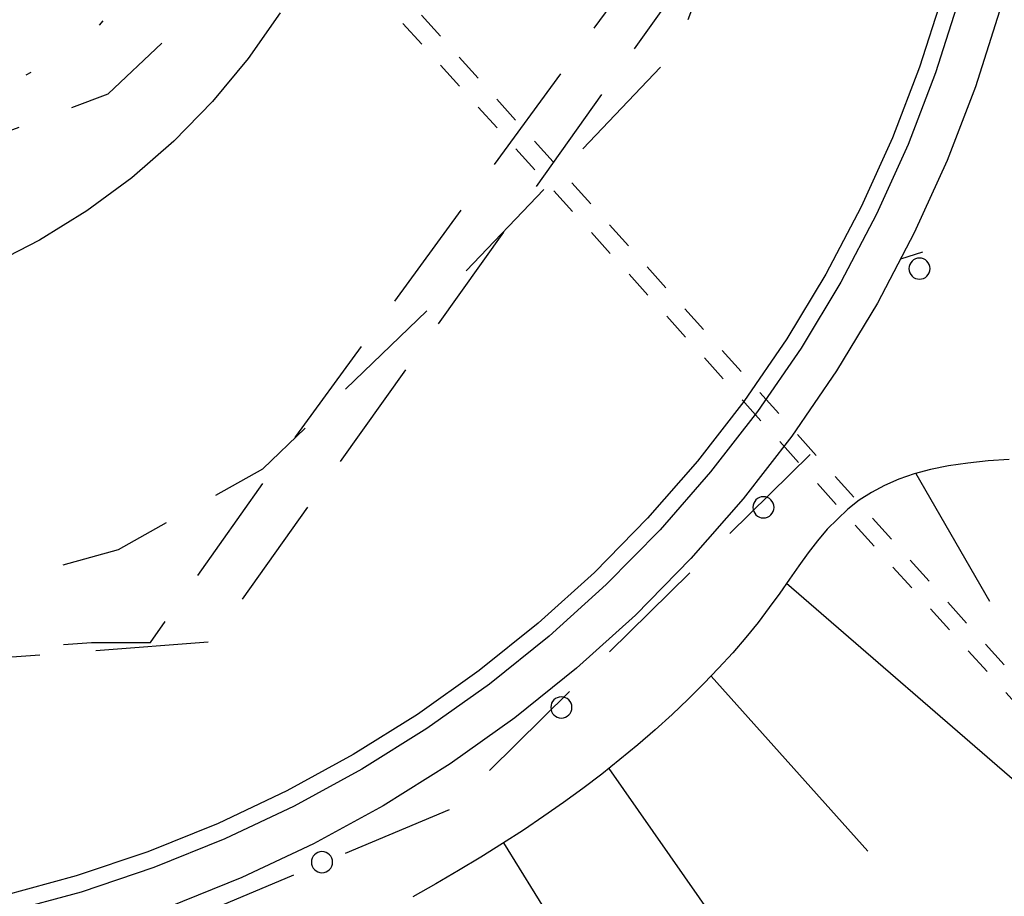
# Model space of a CAD drawing. Extents: x 446005 to 446745, y 447032 to 448234.
# Tile 15 of 127: x 446362 to 446380, y 447146 to 447162. Entities that reach past the tile are written whole.
import ezdxf

# ---------------------------------------------------------------- set-up
doc = ezdxf.new("R2010")
doc.units = 0
doc.header["$LTSCALE"] = 2
doc.header["$MEASUREMENT"] = 0
for name, pattern in [('AUSGEZOGEN', [0]), ('GESTRICH-X2', [1.5, 1, -0.5]), ('GETRENNTX3', [3.25, 1, -0.75, 0, -0.75, 0, -0.75]), ('STRICHLINIEX2', [0.5, 0.25, -0.25])]:
    doc.linetypes.add(name, pattern=pattern)
for name, color, linetype in [('BOESCHG', 250, 'AUSGEZOGEN'), ('DB-Autohof', 15, 'CONTINUOUS'), ('FBRTOP', 250, 'AUSGEZOGEN'), ('GASLTG', 4, 'GESTRICH-X2'), ('SCHMUTZWASSER', 30, 'GESTRICH-X2'), ('STROMLTG', 4, 'AUSGEZOGEN'), ('TELEKOM', 4, 'GETRENNTX3'), ('W-LTG', 4, 'GESTRICH-X2')]:
    doc.layers.add(name, color=color, linetype=linetype)

msp = doc.modelspace()

# ---------------------------------------------------------------- linework, layer by layer
at = {"layer": 'BOESCHG'}
msp.add_lwpolyline([(446480.167, 447162.894, 0.000901), (446482.386, 447143.323, 0.006832), (446482.718, 447140.748, 0.000544), (446482.746, 447140.555, 0.000007), (446485.092, 447124.399, 0.000282), (446486.2, 447116.795, 0.000162), (446488.145, 447103.541)], format="xyb", dxfattribs=at)
at = {"layer": 'DB-Autohof', "linetype": 'STRICHLINIEX2'}
for p, q in [((446380.998, 447148.644), (446362.518, 447169.247)), ((446380.698, 447148.529), (446362.228, 447169.017))]:
    msp.add_line(p, q, dxfattribs=at)
at = {"layer": 'DB-Autohof', "linetype": 'Continuous'}
for p, q in [((446378.569, 447162.033), (446378.161, 447160.75)), ((446378.857, 447161.95), (446378.444, 447160.651)), ((446366.802, 447161.713), (446366.233, 447160.903)), ((446379.579, 447161.744), (446379.152, 447160.403)), ((446366.233, 447160.903), (446365.6, 447160.142)), ((446378.161, 447160.75), (446377.678, 447159.494)), ((446378.444, 447160.651), (446377.955, 447159.378)), ((446379.152, 447160.403), (446378.647, 447159.089)), ((446365.6, 447160.142), (446364.908, 447159.435)), ((446364.908, 447159.435), (446364.161, 447158.786)), ((446377.678, 447159.494), (446377.123, 447158.268)), ((446377.955, 447159.378), (446377.392, 447158.136)), ((446378.647, 447159.089), (446378.066, 447157.806)), ((446364.161, 447158.786), (446363.364, 447158.199)), ((446363.364, 447158.199), (446362.523, 447157.678)), ((446377.123, 447158.268), (446376.496, 447157.076)), ((446377.392, 447158.136), (446376.758, 447156.929)), ((446378.066, 447157.806), (446377.411, 447156.561)), ((446362.523, 447157.678), (446361.642, 447157.227)), ((446378.212, 447157.463), (446377.822, 447157.342)), ((446376.496, 447157.076), (446375.801, 447155.924)), ((446376.758, 447156.929), (446376.053, 447155.761)), ((446377.411, 447156.561), (446376.684, 447155.355)), ((446375.801, 447155.924), (446375.039, 447154.814)), ((446376.053, 447155.761), (446375.282, 447154.637)), ((446376.684, 447155.355), (446375.888, 447154.195)), ((446375.039, 447154.814), (446374.214, 447153.751)), ((446375.282, 447154.637), (446374.446, 447153.56)), ((446375.888, 447154.195), (446375.025, 447153.083)), ((446374.214, 447153.751), (446373.328, 447152.738)), ((446379.377, 447153.756), (446379.016, 447153.719)), ((446379.751, 447153.779), (446379.377, 447153.756)), ((446378.356, 447153.605), (446378.062, 447153.525)), ((446378.674, 447153.669), (446378.356, 447153.605)), ((446379.016, 447153.719), (446378.674, 447153.669)), ((446374.446, 447153.56), (446373.548, 447152.533)), ((446377.789, 447153.431), (446377.537, 447153.322)), ((446378.062, 447153.525), (446377.789, 447153.431)), ((446378.093, 447153.534), (446379.4, 447151.268)), ((446377.537, 447153.322), (446377.303, 447153.198)), ((446375.025, 447153.083), (446374.098, 447152.023)), ((446377.085, 447153.058), (446376.883, 447152.902)), ((446377.303, 447153.198), (446377.085, 447153.058)), ((446376.883, 447152.902), (446376.516, 447152.543)), ((446373.328, 447152.738), (446372.384, 447151.778)), ((446373.548, 447152.533), (446372.591, 447151.562)), ((446376.516, 447152.543), (446376.347, 447152.34)), ((446376.347, 447152.34), (446376.182, 447152.124)), ((446374.098, 447152.023), (446373.11, 447151.02)), ((446376.182, 447152.124), (446376.017, 447151.896)), ((446376.017, 447151.896), (446375.849, 447151.657)), ((446372.384, 447151.778), (446371.385, 447150.876)), ((446375.849, 447151.657), (446375.675, 447151.409)), ((446372.591, 447151.562), (446371.58, 447150.647)), ((446381.018, 447147.062), (446375.795, 447151.58)), ((446375.675, 447151.409), (446375.489, 447151.153)), ((446375.489, 447151.153), (446375.29, 447150.89)), ((446373.11, 447151.02), (446372.066, 447150.076)), ((446371.385, 447150.876), (446370.335, 447150.034)), ((446375.29, 447150.89), (446375.073, 447150.623)), ((446371.58, 447150.647), (446370.516, 447149.794)), ((446375.073, 447150.623), (446374.839, 447150.351)), ((446374.839, 447150.351), (446374.589, 447150.077)), ((446372.066, 447150.076), (446370.968, 447149.195)), ((446374.589, 447150.077), (446374.326, 447149.802)), ((446370.335, 447150.034), (446369.237, 447149.254)), ((446377.242, 447146.826), (446374.455, 447149.937)), ((446370.516, 447149.794), (446369.404, 447149.005)), ((446374.326, 447149.802), (446374.049, 447149.527)), ((446374.049, 447149.527), (446373.761, 447149.253)), ((446369.237, 447149.254), (446368.096, 447148.541)), ((446373.761, 447149.253), (446373.462, 447148.982)), ((446370.968, 447149.195), (446369.82, 447148.38)), ((446369.404, 447149.005), (446368.248, 447148.282)), ((446373.462, 447148.982), (446373.153, 447148.714)), ((446373.153, 447148.714), (446372.837, 447148.452)), ((446368.096, 447148.541), (446366.915, 447147.895)), ((446369.82, 447148.38), (446368.627, 447147.634)), ((446372.837, 447148.452), (446372.512, 447148.195)), ((446368.248, 447148.282), (446367.051, 447147.628)), ((446372.512, 447148.195), (446372.178, 447147.941)), ((446378.63, 447139.732), (446372.642, 447148.297)), ((446366.915, 447147.895), (446365.698, 447147.32)), ((446372.178, 447147.941), (446371.835, 447147.692)), ((446367.051, 447147.628), (446365.818, 447147.045)), ((446368.627, 447147.634), (446367.392, 447146.959)), ((446371.835, 447147.692), (446371.482, 447147.445)), ((446365.698, 447147.32), (446364.449, 447146.817)), ((446371.482, 447147.445), (446371.12, 447147.202)), ((446371.12, 447147.202), (446370.747, 447146.961)), ((446365.818, 447147.045), (446364.553, 447146.536)), ((446367.392, 447146.959), (446366.119, 447146.358)), ((446370.747, 447146.961), (446370.363, 447146.721)), ((446370.767, 447146.974), (446372.829, 447143.651)), ((446364.449, 447146.817), (446363.174, 447146.389)), ((446370.363, 447146.721), (446369.968, 447146.483)), ((446364.553, 447146.536), (446363.261, 447146.101)), ((446369.968, 447146.483), (446369.564, 447146.247)), ((446363.174, 447146.389), (446361.875, 447146.035)), ((446366.119, 447146.358), (446364.813, 447145.832)), ((446369.564, 447146.247), (446369.154, 447146.014)), ((446363.261, 447146.101), (446361.945, 447145.744))]:
    msp.add_line(p, q, dxfattribs=at)
for centre, start, end in [((446378.158, 447157.172), 0, 180), ((446378.158, 447157.172), 180, 0), ((446375.386, 447152.932), 0, 180), ((446375.386, 447152.932), 180, 0), ((446371.796, 447149.379), 0, 180), ((446371.796, 447149.379), 180, 0), ((446367.542, 447146.631), 0, 180), ((446367.542, 447146.631), 180, 0)]:
    msp.add_arc(centre, 0.188, start, end, dxfattribs=at)
at = {"layer": 'FBRTOP'}
for points in [[(446412.075, 447372.655, 0.000006), (446414.084, 447357.131, 0.00001), (446415.257, 447348.066, 0.000016), (446416.854, 447335.736, -0.000001), (446418.45, 447323.406, -0.000146), (446420.528, 447307.322, -0.000272), (446421.634, 447298.702, -0.00647), (446421.709, 447298.052, -0.000174), (446424.154, 447273.889, -0.003297), (446424.467, 447270.569, -0.001172), (446425.263, 447261.222)], [(446363.327, 447740.448, 0.000002), (446366.277, 447717.758, 0.000326)]]:
    msp.add_lwpolyline(points, format="xyb", dxfattribs=at)
at = {"layer": 'GASLTG', "flags": 128}
msp.add_lwpolyline([(446330.167, 447148.69), (446359.242, 447150.877), (446363.926, 447152.185), (446366.494, 447153.615), (446369.74, 447156.745), (446373.832, 447161.04), (446374.883, 447163.759), (446375.832, 447168.64), (446375.246, 447177.367), (446372.103, 447202.39), (446370.802, 447213.009), (446368.323, 447229.747), (446363.895, 447260.039), (446361.858, 447276.74), (446359.807, 447286.872), (446358.511, 447291.755), (446355.882, 447298.682), (446358.859, 447301.853)], dxfattribs=at)
at = {"layer": 'SCHMUTZWASSER', "flags": 128}
msp.add_lwpolyline([(446229.127, 447138.266), (446254.143, 447140.56), (446280.123, 447144.368), (446303.744, 447145.791), (446365.595, 447150.552), (446376.244, 447165.49), (446369.48, 447214.274), (446362.862, 447264.154), (446354.37, 447298.428), (446361.012, 447302.811)], dxfattribs=at)
at = {"layer": 'STROMLTG', "linetype": 'GESTRICH-X2', "flags": 128}
for points in [[(446351.818, 447143.228), (446359.294, 447157.432), (446359.912, 447158.852), (446363.743, 447160.273), (446365.905, 447162.311), (446367.574, 447166.139), (446367.821, 447173.303), (446367.883, 447183.493), (446367.708, 447192.925), (446366.786, 447206.853), (446364.766, 447221.572), (446361.599, 447245.209), (446357.961, 447269.442), (446355.662, 447280.319), (446351.784, 447291.788), (446347.173, 447303.572), (446339.177, 447323.76), (446337.495, 447327.282), (446333.707, 447333.873)], [(446376.216, 447153.872), (446369.814, 447147.568), (446359.82, 447143.369), (446316.068, 447139.333), (446252.087, 447133.648), (446245.42, 447133.115)]]:
    msp.add_lwpolyline(points, dxfattribs=at)
at = {"layer": 'TELEKOM', "flags": 128}
msp.add_lwpolyline([(446246.375, 447344.548), (446275.887, 447348.199), (446301.898, 447351.963), (446319.391, 447354.586), (446320.838, 447354.641), (446322.04, 447354.259), (446329.168, 447341.265), (446337.087, 447327.288), (446343.843, 447310.945), (446349.688, 447296.235), (446353.625, 447285.536), (446355.471, 447279.449), (446357.747, 447269.119), (446359.531, 447256.576), (446361.153, 447246.844), (446363.394, 447229.874), (446366.069, 447208.178), (446366.921, 447199.236), (446367.215, 447181.672), (446366.802, 447168.509), (446366.447, 447166.319), (446365.44, 447163.655), (446363.249, 447161.11), (446359.229, 447159.013), (446352.142, 447147.358), (446350.287, 447143.953), (446346.744, 447143.417), (446319.357, 447141.163), (446298.518, 447139.181), (446274.885, 447136.901), (446246.077, 447134.163)], dxfattribs=at)
at = {"layer": 'W-LTG', "flags": 128}
msp.add_lwpolyline([(446228.383, 447140.216), (446240.03, 447141.147), (446245.607, 447141.522), (446252.593, 447142.147), (446265.454, 447143.431), (446274.511, 447144.666), (446279.34, 447145.306), (446291.291, 447145.976), (446311.693, 447147.316), (446329.461, 447148.484), (446352.315, 447149.728), (446363.449, 447150.534), (446364.494, 447150.534), (446367.077, 447154.191), (446373.067, 447162.383), (446374.555, 447164.449), (446374.909, 447165.353), (446374.614, 447169.835), (446372.271, 447186.481), (446370.309, 447203.623), (446368.81, 447215.751), (446366.683, 447232.887), (446365.347, 447242.97), (446363.846, 447257.677), (446363.116, 447263.58), (446362.147, 447266.71), (446359.936, 447278.415), (446356.369, 447291.47), (446354.944, 447297.816)], dxfattribs=at)
msp.add_lwpolyline([(446228.383, 447140.216), (446240.03, 447141.147), (446245.607, 447141.522), (446252.593, 447142.147), (446265.454, 447143.431), (446274.511, 447144.666), (446279.34, 447145.306), (446291.291, 447145.976), (446311.693, 447147.316), (446329.461, 447148.484), (446352.315, 447149.728), (446363.449, 447150.534), (446364.494, 447150.534), (446367.077, 447154.191), (446373.067, 447162.383), (446374.555, 447164.449), (446374.909, 447165.353), (446374.614, 447169.835), (446372.271, 447186.481), (446370.309, 447203.623), (446368.81, 447215.751), (446366.683, 447232.887), (446365.347, 447242.97), (446363.846, 447257.677), (446363.116, 447263.58), (446362.147, 447266.71), (446359.936, 447278.415), (446356.369, 447291.47), (446354.944, 447297.816)], dxfattribs=at)

doc.saveas('drawing.dxf')
